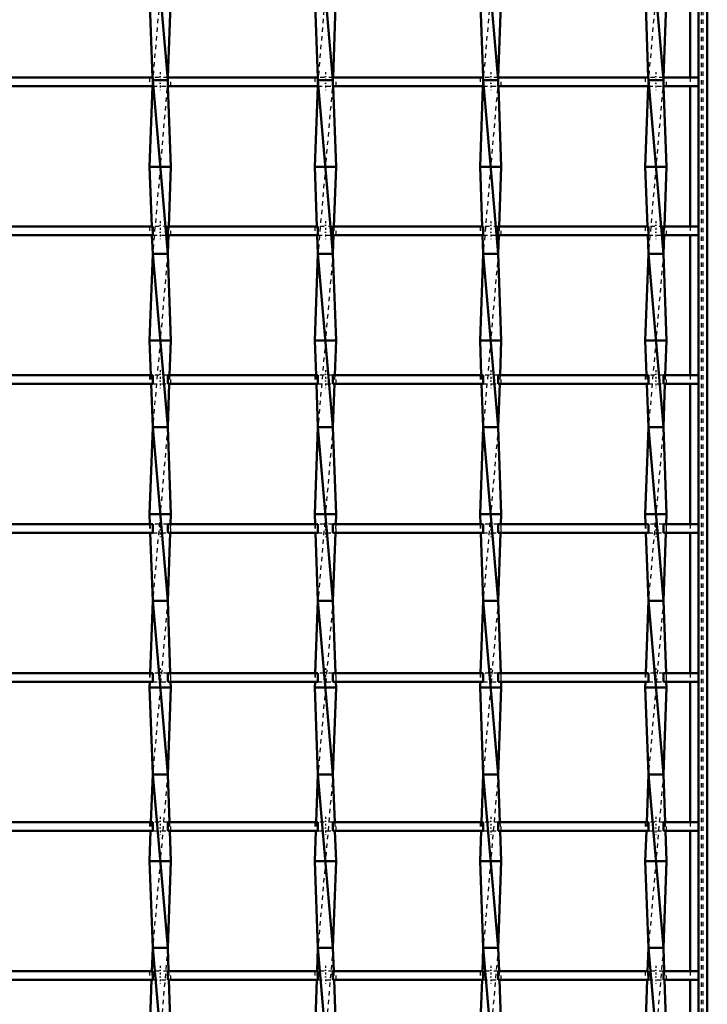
# Model space of a CAD drawing. Header units: millimetres. Extents: x -796 to 551, y -500 to 878.
# Tile 19 of 21: x 291 to 450, y 165 to 392. Entities that reach past the tile are written whole.
import ezdxf

# ---------------------------------------------------------------- set-up
doc = ezdxf.new("R2010")
doc.units = ezdxf.units.MM
doc.linetypes.add('Center', pattern=[1.5, 0.45, -0.5, 0.05, -0.5])
doc.linetypes.add('Dashed', pattern=[2, 1, -1])
for name, color, linetype, lineweight in [('AM_0', 7, 'Continuous', 50), ('AM_7', 7, 'Center', 25), ('AM_9', 6, 'Dashed', 25)]:
    doc.layers.add(name, color=color, linetype=linetype, lineweight=lineweight)

# ---------------------------------------------------------------- blocks, each defined once
blk = doc.blocks.new('1_4t6r3fphcemi710a44d8ix4ml________0_in_LSSP2303438211900100035010_4')
at = {"layer": 'AM_0'}
for p, q in [((448, 498), (448, -498)), ((450, 498), (450, -498)), ((446.05, 410.96), (446.05, 378.63)), ((446.05, 376.63), (446.05, 344.3)), ((446.05, 342.3), (446.05, 309.97)), ((446.05, 307.97), (446.05, 275.64)), ((446.05, 273.64), (446.05, 241.31)), ((446.05, 239.31), (446.05, 206.98)), ((446.05, 204.98), (446.05, 172.65)), ((446.05, 170.65), (446.05, 138.32))]:
    blk.add_line(p, q, dxfattribs=at)
at = {"layer": 'AM_9'}
for p, q in [((448.55, 498), (448.55, -498)), ((448.99, 498), (448.99, -498)), ((446.05, 378.63), (446.05, 376.63)), ((446.05, 344.3), (446.05, 342.3)), ((446.05, 309.97), (446.05, 307.97)), ((446.05, 275.64), (446.05, 273.64)), ((446.05, 241.31), (446.05, 239.31)), ((446.05, 206.98), (446.05, 204.98)), ((446.05, 172.65), (446.05, 170.65))]:
    blk.add_line(p, q, dxfattribs=at)
blk = doc.blocks.new('23_sndxbfcw8bpaepei94xoe2ysx________0_in_LSSP2303438211900100035010_4')
at = {"layer": 'AM_0'}
for p, q in [((322.12, 418), (325.58, 378)), ((321.4, 398), (322.09, 378.63)), ((326.3, 398), (325.61, 378.63)), ((325.58, 378), (322.12, 378)), ((322.12, 378), (325.58, 338)), ((322.07, 376.63), (321.4, 358)), ((325.63, 376.63), (326.3, 358)), ((326.3, 358), (321.4, 358)), ((321.4, 358), (321.89, 344.3)), ((326.3, 358), (325.81, 344.3)), ((321.96, 342.3), (322.12, 338)), ((325.74, 342.3), (325.58, 338)), ((322.12, 338), (321.4, 318)), ((325.58, 338), (322.12, 338)), ((322.12, 338), (325.58, 298)), ((325.58, 338), (326.3, 318)), ((321.4, 318), (321.69, 309.97)), ((326.3, 318), (321.4, 318)), ((326.3, 318), (326.01, 309.97)), ((321.76, 307.97), (322.12, 298)), ((325.94, 307.97), (325.58, 298)), ((322.12, 298), (321.4, 278)), ((322.12, 298), (325.58, 258)), ((325.58, 298), (322.12, 298)), ((325.58, 298), (326.3, 278)), ((321.4, 278), (321.48, 275.64)), ((326.3, 278), (321.4, 278)), ((326.3, 278), (326.22, 275.64)), ((321.56, 273.64), (322.12, 258)), ((326.14, 273.64), (325.58, 258)), ((322.12, 258), (321.52, 241.31)), ((325.58, 258), (322.12, 258)), ((322.12, 258), (325.58, 218)), ((325.58, 258), (326.18, 241.31)), ((321.45, 239.31), (321.4, 238)), ((326.25, 239.31), (326.3, 238)), ((321.4, 238), (322.12, 218)), ((326.3, 238), (321.4, 238)), ((326.3, 238), (325.58, 218)), ((322.12, 218), (321.72, 206.98)), ((325.58, 218), (322.12, 218)), ((322.12, 218), (325.58, 178)), ((325.58, 218), (325.98, 206.98)), ((321.65, 204.98), (321.4, 198)), ((326.05, 204.98), (326.3, 198)), ((326.3, 198), (321.4, 198)), ((321.4, 198), (322.12, 178)), ((326.3, 198), (325.58, 178)), ((322.12, 178), (321.93, 172.65)), ((322.12, 178), (325.58, 138)), ((325.58, 178), (322.12, 178)), ((325.58, 178), (325.77, 172.65)), ((321.85, 170.65), (321.4, 158)), ((325.85, 170.65), (326.3, 158))]:
    blk.add_line(p, q, dxfattribs=at)
at = {"layer": 'AM_9'}
for p, q in [((325.58, 418), (322.12, 378)), ((322.12, 378), (322.07, 376.63)), ((322.09, 378.63), (322.12, 378)), ((325.58, 378), (322.12, 338)), ((325.61, 378.63), (325.58, 378)), ((325.58, 378), (325.63, 376.63)), ((321.89, 344.3), (321.96, 342.3)), ((325.81, 344.3), (325.74, 342.3)), ((325.58, 338), (322.12, 298)), ((321.69, 309.97), (321.76, 307.97)), ((326.01, 309.97), (325.94, 307.97)), ((325.58, 298), (322.12, 258)), ((321.48, 275.64), (321.56, 273.64)), ((326.22, 275.64), (326.14, 273.64)), ((325.58, 258), (322.12, 218)), ((321.52, 241.31), (321.45, 239.31)), ((326.18, 241.31), (326.25, 239.31)), ((325.58, 218), (322.12, 178)), ((321.72, 206.98), (321.65, 204.98)), ((325.98, 206.98), (326.05, 204.98)), ((325.58, 178), (322.12, 138)), ((321.93, 172.65), (321.85, 170.65)), ((325.77, 172.65), (325.85, 170.65))]:
    blk.add_line(p, q, dxfattribs=at)
blk = doc.blocks.new('24_9o7d95osiyd5ibkm2oar2n7gd________0_in_LSSP2303438211900100035010_4')
at = {"layer": 'AM_0'}
for p, q in [((360.22, 418), (363.68, 378)), ((359.5, 398), (360.19, 378.63)), ((364.4, 398), (363.71, 378.63)), ((360.22, 378), (363.68, 338)), ((363.68, 378), (360.22, 378)), ((360.17, 376.63), (359.5, 358)), ((363.73, 376.63), (364.4, 358)), ((364.4, 358), (359.5, 358)), ((359.5, 358), (359.99, 344.3)), ((364.4, 358), (363.91, 344.3)), ((360.06, 342.3), (360.22, 338)), ((363.84, 342.3), (363.68, 338)), ((360.22, 338), (359.5, 318)), ((363.68, 338), (360.22, 338)), ((360.22, 338), (363.68, 298)), ((363.68, 338), (364.4, 318)), ((359.5, 318), (359.79, 309.97)), ((364.4, 318), (359.5, 318)), ((364.4, 318), (364.11, 309.97)), ((359.86, 307.97), (360.22, 298)), ((364.04, 307.97), (363.68, 298)), ((360.22, 298), (359.5, 278)), ((360.22, 298), (363.68, 258)), ((363.68, 298), (360.22, 298)), ((363.68, 298), (364.4, 278)), ((359.5, 278), (359.58, 275.64)), ((364.4, 278), (359.5, 278)), ((364.4, 278), (364.32, 275.64)), ((359.66, 273.64), (360.22, 258)), ((364.24, 273.64), (363.68, 258)), ((360.22, 258), (359.62, 241.31)), ((363.68, 258), (360.22, 258)), ((360.22, 258), (363.68, 218)), ((363.68, 258), (364.28, 241.31)), ((359.55, 239.31), (359.5, 238)), ((364.35, 239.31), (364.4, 238)), ((364.4, 238), (359.5, 238)), ((359.5, 238), (360.22, 218)), ((364.4, 238), (363.68, 218)), ((360.22, 218), (359.82, 206.98)), ((363.68, 218), (360.22, 218)), ((360.22, 218), (363.68, 178)), ((363.68, 218), (364.08, 206.98)), ((359.75, 204.98), (359.5, 198)), ((364.15, 204.98), (364.4, 198)), ((364.4, 198), (359.5, 198)), ((359.5, 198), (360.22, 178)), ((364.4, 198), (363.68, 178)), ((360.22, 178), (360.03, 172.65)), ((360.22, 178), (363.68, 138)), ((363.68, 178), (360.22, 178)), ((363.68, 178), (363.87, 172.65)), ((359.95, 170.65), (359.5, 158)), ((363.95, 170.65), (364.4, 158))]:
    blk.add_line(p, q, dxfattribs=at)
at = {"layer": 'AM_9'}
for p, q in [((363.68, 418), (360.22, 378)), ((360.22, 378), (360.17, 376.63)), ((360.19, 378.63), (360.22, 378)), ((363.68, 378), (360.22, 338)), ((363.71, 378.63), (363.68, 378)), ((363.68, 378), (363.73, 376.63)), ((359.99, 344.3), (360.06, 342.3)), ((363.91, 344.3), (363.84, 342.3)), ((363.68, 338), (360.22, 298)), ((359.79, 309.97), (359.86, 307.97)), ((364.11, 309.97), (364.04, 307.97)), ((363.68, 298), (360.22, 258)), ((359.58, 275.64), (359.66, 273.64)), ((364.32, 275.64), (364.24, 273.64)), ((363.68, 258), (360.22, 218)), ((359.62, 241.31), (359.55, 239.31)), ((364.28, 241.31), (364.35, 239.31)), ((363.68, 218), (360.22, 178)), ((359.82, 206.98), (359.75, 204.98)), ((364.08, 206.98), (364.15, 204.98)), ((363.68, 178), (360.22, 138)), ((360.03, 172.65), (359.95, 170.65)), ((363.87, 172.65), (363.95, 170.65))]:
    blk.add_line(p, q, dxfattribs=at)
blk = doc.blocks.new('25_0sditbzatzvu19n175z01jbcq________0_in_LSSP2303438211900100035010_4')
at = {"layer": 'AM_0'}
for p, q in [((398.32, 418), (401.78, 378)), ((397.6, 398), (398.29, 378.63)), ((402.5, 398), (401.81, 378.63)), ((398.32, 378), (401.78, 338)), ((401.78, 378), (398.32, 378)), ((398.27, 376.63), (397.6, 358)), ((401.83, 376.63), (402.5, 358)), ((402.5, 358), (397.6, 358)), ((397.6, 358), (398.09, 344.3)), ((402.5, 358), (402.01, 344.3)), ((398.16, 342.3), (398.32, 338)), ((401.94, 342.3), (401.78, 338)), ((398.32, 338), (397.6, 318)), ((401.78, 338), (398.32, 338)), ((398.32, 338), (401.78, 298)), ((401.78, 338), (402.5, 318)), ((397.6, 318), (397.89, 309.97)), ((402.5, 318), (397.6, 318)), ((402.5, 318), (402.21, 309.97)), ((397.96, 307.97), (398.32, 298)), ((402.14, 307.97), (401.78, 298)), ((398.32, 298), (397.6, 278)), ((398.32, 298), (401.78, 258)), ((401.78, 298), (398.32, 298)), ((401.78, 298), (402.5, 278)), ((397.6, 278), (397.68, 275.64)), ((402.5, 278), (397.6, 278)), ((402.5, 278), (402.42, 275.64)), ((397.76, 273.64), (398.32, 258)), ((402.34, 273.64), (401.78, 258)), ((398.32, 258), (397.72, 241.31)), ((398.32, 258), (401.78, 218)), ((401.78, 258), (398.32, 258)), ((401.78, 258), (402.38, 241.31)), ((397.65, 239.31), (397.6, 238)), ((402.45, 239.31), (402.5, 238)), ((402.5, 238), (397.6, 238)), ((397.6, 238), (398.32, 218)), ((402.5, 238), (401.78, 218)), ((398.32, 218), (397.92, 206.98)), ((401.78, 218), (398.32, 218)), ((398.32, 218), (401.78, 178)), ((401.78, 218), (402.18, 206.98)), ((397.85, 204.98), (397.6, 198)), ((402.25, 204.98), (402.5, 198)), ((402.5, 198), (397.6, 198)), ((397.6, 198), (398.32, 178)), ((402.5, 198), (401.78, 178)), ((398.32, 178), (398.13, 172.65)), ((398.32, 178), (401.78, 138)), ((401.78, 178), (398.32, 178)), ((401.78, 178), (401.97, 172.65)), ((398.05, 170.65), (397.6, 158)), ((402.05, 170.65), (402.5, 158))]:
    blk.add_line(p, q, dxfattribs=at)
at = {"layer": 'AM_9'}
for p, q in [((401.78, 418), (398.32, 378)), ((398.32, 378), (398.27, 376.63)), ((398.29, 378.63), (398.32, 378)), ((401.78, 378), (398.32, 338)), ((401.81, 378.63), (401.78, 378)), ((401.78, 378), (401.83, 376.63)), ((398.09, 344.3), (398.16, 342.3)), ((402.01, 344.3), (401.94, 342.3)), ((401.78, 338), (398.32, 298)), ((397.89, 309.97), (397.96, 307.97)), ((402.21, 309.97), (402.14, 307.97)), ((401.78, 298), (398.32, 258)), ((397.68, 275.64), (397.76, 273.64)), ((402.42, 275.64), (402.34, 273.64)), ((401.78, 258), (398.32, 218)), ((397.72, 241.31), (397.65, 239.31)), ((402.38, 241.31), (402.45, 239.31)), ((401.78, 218), (398.32, 178)), ((397.92, 206.98), (397.85, 204.98)), ((402.18, 206.98), (402.25, 204.98)), ((401.78, 178), (398.32, 138)), ((398.13, 172.65), (398.05, 170.65)), ((401.97, 172.65), (402.05, 170.65))]:
    blk.add_line(p, q, dxfattribs=at)
blk = doc.blocks.new('26_nsmdgh92mv2amtkuz51ac326n________0_in_LSSP2303438211900100035010_4')
at = {"layer": 'AM_0'}
for p, q in [((436.42, 418), (439.88, 378)), ((435.7, 398), (436.39, 378.63)), ((440.6, 398), (439.91, 378.63)), ((439.88, 378), (436.42, 378)), ((436.42, 378), (439.88, 338)), ((436.37, 376.63), (435.7, 358)), ((439.93, 376.63), (440.6, 358)), ((440.6, 358), (435.7, 358)), ((435.7, 358), (436.19, 344.3)), ((440.6, 358), (440.11, 344.3)), ((436.26, 342.3), (436.42, 338)), ((440.04, 342.3), (439.88, 338)), ((436.42, 338), (435.7, 318)), ((436.42, 338), (439.88, 298)), ((439.88, 338), (436.42, 338)), ((439.88, 338), (440.6, 318)), ((440.6, 318), (435.7, 318)), ((435.7, 318), (435.99, 309.97)), ((440.6, 318), (440.31, 309.97)), ((436.06, 307.97), (436.42, 298)), ((440.24, 307.97), (439.88, 298)), ((436.42, 298), (435.7, 278)), ((436.42, 298), (439.88, 258)), ((439.88, 298), (436.42, 298)), ((439.88, 298), (440.6, 278)), ((435.7, 278), (435.78, 275.64)), ((440.6, 278), (435.7, 278)), ((440.6, 278), (440.52, 275.64)), ((435.86, 273.64), (436.42, 258)), ((440.44, 273.64), (439.88, 258)), ((436.42, 258), (435.82, 241.31)), ((436.42, 258), (439.88, 218)), ((439.88, 258), (436.42, 258)), ((439.88, 258), (440.48, 241.31)), ((435.75, 239.31), (435.7, 238)), ((440.55, 239.31), (440.6, 238)), ((440.6, 238), (435.7, 238)), ((435.7, 238), (436.42, 218)), ((440.6, 238), (439.88, 218)), ((436.42, 218), (436.02, 206.98)), ((439.88, 218), (436.42, 218)), ((436.42, 218), (439.88, 178)), ((439.88, 218), (440.28, 206.98)), ((435.95, 204.98), (435.7, 198)), ((440.35, 204.98), (440.6, 198)), ((435.7, 198), (436.42, 178)), ((440.6, 198), (435.7, 198)), ((440.6, 198), (439.88, 178)), ((436.42, 178), (436.23, 172.65)), ((436.42, 178), (439.88, 138)), ((439.88, 178), (436.42, 178)), ((439.88, 178), (440.07, 172.65)), ((436.15, 170.65), (435.7, 158)), ((440.15, 170.65), (440.6, 158))]:
    blk.add_line(p, q, dxfattribs=at)
at = {"layer": 'AM_9'}
for p, q in [((439.88, 418), (436.42, 378)), ((436.42, 378), (436.37, 376.63)), ((436.39, 378.63), (436.42, 378)), ((439.88, 378), (436.42, 338)), ((439.91, 378.63), (439.88, 378)), ((439.88, 378), (439.93, 376.63)), ((436.19, 344.3), (436.26, 342.3)), ((440.11, 344.3), (440.04, 342.3)), ((439.88, 338), (436.42, 298)), ((435.99, 309.97), (436.06, 307.97)), ((440.31, 309.97), (440.24, 307.97)), ((439.88, 298), (436.42, 258)), ((435.78, 275.64), (435.86, 273.64)), ((440.52, 275.64), (440.44, 273.64)), ((439.88, 258), (436.42, 218)), ((435.82, 241.31), (435.75, 239.31)), ((440.48, 241.31), (440.55, 239.31)), ((439.88, 218), (436.42, 178)), ((436.02, 206.98), (435.95, 204.98)), ((440.28, 206.98), (440.35, 204.98)), ((439.88, 178), (436.42, 138)), ((436.23, 172.65), (436.15, 170.65)), ((440.07, 172.65), (440.15, 170.65))]:
    blk.add_line(p, q, dxfattribs=at)
blk = doc.blocks.new('47_gfio1sha11ftnljyodahifvqk________0_in_LSSP2303438211900100035010_4')
at = {"layer": 'AM_0'}
for p, q in [((322.12, 172.65), (287.48, 172.65)), ((322.12, 172.65), (322.12, 170.65)), ((325.58, 170.65), (325.58, 172.65)), ((360.22, 172.65), (325.58, 172.65)), ((360.22, 172.65), (360.22, 170.65)), ((363.68, 170.65), (363.68, 172.65)), ((398.32, 172.65), (363.68, 172.65)), ((398.32, 172.65), (398.32, 170.65)), ((436.42, 172.65), (401.78, 172.65)), ((401.78, 170.65), (401.78, 172.65)), ((436.42, 172.65), (436.42, 170.65)), ((439.88, 170.65), (439.88, 172.65)), ((448, 172.65), (439.88, 172.65)), ((448, 172.65), (448, 170.65)), ((322.12, 170.65), (287.48, 170.65)), ((360.22, 170.65), (325.58, 170.65)), ((398.32, 170.65), (363.68, 170.65)), ((436.42, 170.65), (401.78, 170.65)), ((448, 170.65), (439.88, 170.65))]:
    blk.add_line(p, q, dxfattribs=at)
at = {"layer": 'AM_7'}
for p, q in [((323.85, 173.85), (323.85, 169.45)), ((361.95, 173.85), (361.95, 169.45)), ((400.05, 173.85), (400.05, 169.45)), ((438.15, 173.85), (438.15, 169.45))]:
    blk.add_line(p, q, dxfattribs=at)
at = {"layer": 'AM_9'}
for p, q in [((321.4, 172.65), (321.4, 170.65)), ((325.58, 172.65), (322.12, 172.65)), ((326.3, 170.65), (326.3, 172.65)), ((359.5, 172.65), (359.5, 170.65)), ((363.68, 172.65), (360.22, 172.65)), ((364.4, 170.65), (364.4, 172.65)), ((397.6, 172.65), (397.6, 170.65)), ((401.78, 172.65), (398.32, 172.65)), ((402.5, 170.65), (402.5, 172.65)), ((435.7, 172.65), (435.7, 170.65)), ((439.88, 172.65), (436.42, 172.65)), ((440.6, 170.65), (440.6, 172.65)), ((322.12, 170.65), (325.58, 170.65)), ((360.22, 170.65), (363.68, 170.65)), ((398.32, 170.65), (401.78, 170.65)), ((436.42, 170.65), (439.88, 170.65))]:
    blk.add_line(p, q, dxfattribs=at)
blk = doc.blocks.new('48_ocmg64l5tv4qi3hn5qcpeevfk________0_in_LSSP2303438211900100035010_4')
at = {"layer": 'AM_0'}
for p, q in [((322.12, 206.98), (287.48, 206.98)), ((322.12, 206.98), (322.12, 204.98)), ((325.58, 204.98), (325.58, 206.98)), ((360.22, 206.98), (325.58, 206.98)), ((360.22, 206.98), (360.22, 204.98)), ((363.68, 204.98), (363.68, 206.98)), ((398.32, 206.98), (363.68, 206.98)), ((398.32, 206.98), (398.32, 204.98)), ((436.42, 206.98), (401.78, 206.98)), ((401.78, 204.98), (401.78, 206.98)), ((436.42, 206.98), (436.42, 204.98)), ((439.88, 204.98), (439.88, 206.98)), ((448, 206.98), (439.88, 206.98)), ((448, 206.98), (448, 204.98)), ((322.12, 204.98), (287.48, 204.98)), ((360.22, 204.98), (325.58, 204.98)), ((398.32, 204.98), (363.68, 204.98)), ((436.42, 204.98), (401.78, 204.98)), ((448, 204.98), (439.88, 204.98))]:
    blk.add_line(p, q, dxfattribs=at)
at = {"layer": 'AM_7'}
for p, q in [((323.85, 208.18), (323.85, 203.78)), ((361.95, 208.18), (361.95, 203.78)), ((400.05, 208.18), (400.05, 203.78)), ((438.15, 208.18), (438.15, 203.78))]:
    blk.add_line(p, q, dxfattribs=at)
at = {"layer": 'AM_9'}
for p, q in [((321.4, 206.98), (321.4, 204.98)), ((325.58, 206.98), (322.12, 206.98)), ((326.3, 204.98), (326.3, 206.98)), ((359.5, 206.98), (359.5, 204.98)), ((363.68, 206.98), (360.22, 206.98)), ((364.4, 204.98), (364.4, 206.98)), ((397.6, 206.98), (397.6, 204.98)), ((401.78, 206.98), (398.32, 206.98)), ((402.5, 204.98), (402.5, 206.98)), ((435.7, 206.98), (435.7, 204.98)), ((439.88, 206.98), (436.42, 206.98)), ((440.6, 204.98), (440.6, 206.98)), ((322.12, 204.98), (325.58, 204.98)), ((360.22, 204.98), (363.68, 204.98)), ((398.32, 204.98), (401.78, 204.98)), ((436.42, 204.98), (439.88, 204.98))]:
    blk.add_line(p, q, dxfattribs=at)
blk = doc.blocks.new('49_p1m5bwdoes3jau9mkjt0yw72c________0_in_LSSP2303438211900100035010_4')
at = {"layer": 'AM_0'}
for p, q in [((322.12, 241.31), (287.48, 241.31)), ((322.12, 241.31), (322.12, 239.31)), ((325.58, 239.31), (325.58, 241.31)), ((360.22, 241.31), (325.58, 241.31)), ((360.22, 241.31), (360.22, 239.31)), ((363.68, 239.31), (363.68, 241.31)), ((398.32, 241.31), (363.68, 241.31)), ((398.32, 241.31), (398.32, 239.31)), ((436.42, 241.31), (401.78, 241.31)), ((401.78, 239.31), (401.78, 241.31)), ((436.42, 241.31), (436.42, 239.31)), ((439.88, 239.31), (439.88, 241.31)), ((448, 241.31), (439.88, 241.31)), ((448, 241.31), (448, 239.31)), ((322.12, 239.31), (287.48, 239.31)), ((360.22, 239.31), (325.58, 239.31)), ((398.32, 239.31), (363.68, 239.31)), ((436.42, 239.31), (401.78, 239.31)), ((448, 239.31), (439.88, 239.31))]:
    blk.add_line(p, q, dxfattribs=at)
at = {"layer": 'AM_7'}
for p, q in [((323.85, 242.51), (323.85, 238.11)), ((361.95, 242.51), (361.95, 238.11)), ((400.05, 242.51), (400.05, 238.11)), ((438.15, 242.51), (438.15, 238.11))]:
    blk.add_line(p, q, dxfattribs=at)
at = {"layer": 'AM_9'}
for p, q in [((321.4, 241.31), (321.4, 239.31)), ((325.58, 241.31), (322.12, 241.31)), ((326.3, 239.31), (326.3, 241.31)), ((359.5, 241.31), (359.5, 239.31)), ((363.68, 241.31), (360.22, 241.31)), ((364.4, 239.31), (364.4, 241.31)), ((397.6, 241.31), (397.6, 239.31)), ((401.78, 241.31), (398.32, 241.31)), ((402.5, 239.31), (402.5, 241.31)), ((435.7, 241.31), (435.7, 239.31)), ((439.88, 241.31), (436.42, 241.31)), ((440.6, 239.31), (440.6, 241.31)), ((322.12, 239.31), (325.58, 239.31)), ((360.22, 239.31), (363.68, 239.31)), ((398.32, 239.31), (401.78, 239.31)), ((436.42, 239.31), (439.88, 239.31))]:
    blk.add_line(p, q, dxfattribs=at)
blk = doc.blocks.new('50_pdctgo2akgbic6q57j675t0jf________0_in_LSSP2303438211900100035010_4')
at = {"layer": 'AM_0'}
for p, q in [((322.12, 275.64), (287.48, 275.64)), ((322.12, 275.64), (322.12, 273.64)), ((325.58, 273.64), (325.58, 275.64)), ((360.22, 275.64), (325.58, 275.64)), ((360.22, 275.64), (360.22, 273.64)), ((363.68, 273.64), (363.68, 275.64)), ((398.32, 275.64), (363.68, 275.64)), ((398.32, 275.64), (398.32, 273.64)), ((436.42, 275.64), (401.78, 275.64)), ((401.78, 273.64), (401.78, 275.64)), ((436.42, 275.64), (436.42, 273.64)), ((439.88, 273.64), (439.88, 275.64)), ((448, 275.64), (439.88, 275.64)), ((448, 275.64), (448, 273.64)), ((322.12, 273.64), (287.48, 273.64)), ((360.22, 273.64), (325.58, 273.64)), ((398.32, 273.64), (363.68, 273.64)), ((436.42, 273.64), (401.78, 273.64)), ((448, 273.64), (439.88, 273.64))]:
    blk.add_line(p, q, dxfattribs=at)
at = {"layer": 'AM_7'}
for p, q in [((323.85, 276.84), (323.85, 272.44)), ((361.95, 276.84), (361.95, 272.44)), ((400.05, 276.84), (400.05, 272.44)), ((438.15, 276.84), (438.15, 272.44))]:
    blk.add_line(p, q, dxfattribs=at)
at = {"layer": 'AM_9'}
for p, q in [((321.4, 275.64), (321.4, 273.64)), ((325.58, 275.64), (322.12, 275.64)), ((326.3, 273.64), (326.3, 275.64)), ((359.5, 275.64), (359.5, 273.64)), ((363.68, 275.64), (360.22, 275.64)), ((364.4, 273.64), (364.4, 275.64)), ((397.6, 275.64), (397.6, 273.64)), ((401.78, 275.64), (398.32, 275.64)), ((402.5, 273.64), (402.5, 275.64)), ((435.7, 275.64), (435.7, 273.64)), ((439.88, 275.64), (436.42, 275.64)), ((440.6, 273.64), (440.6, 275.64)), ((322.12, 273.64), (325.58, 273.64)), ((360.22, 273.64), (363.68, 273.64)), ((398.32, 273.64), (401.78, 273.64)), ((436.42, 273.64), (439.88, 273.64))]:
    blk.add_line(p, q, dxfattribs=at)
blk = doc.blocks.new('51_kbc17edbswvxzd7brejsv33ch________0_in_LSSP2303438211900100035010_4')
at = {"layer": 'AM_0'}
for p, q in [((322.12, 309.97), (287.48, 309.97)), ((322.12, 309.97), (322.12, 307.97)), ((325.58, 307.97), (325.58, 309.97)), ((360.22, 309.97), (325.58, 309.97)), ((360.22, 309.97), (360.22, 307.97)), ((363.68, 307.97), (363.68, 309.97)), ((398.32, 309.97), (363.68, 309.97)), ((398.32, 309.97), (398.32, 307.97)), ((436.42, 309.97), (401.78, 309.97)), ((401.78, 307.97), (401.78, 309.97)), ((436.42, 309.97), (436.42, 307.97)), ((439.88, 307.97), (439.88, 309.97)), ((448, 309.97), (439.88, 309.97)), ((448, 309.97), (448, 307.97)), ((322.12, 307.97), (287.48, 307.97)), ((360.22, 307.97), (325.58, 307.97)), ((398.32, 307.97), (363.68, 307.97)), ((436.42, 307.97), (401.78, 307.97)), ((448, 307.97), (439.88, 307.97))]:
    blk.add_line(p, q, dxfattribs=at)
at = {"layer": 'AM_7'}
for p, q in [((323.85, 311.17), (323.85, 306.77)), ((361.95, 311.17), (361.95, 306.77)), ((400.05, 311.17), (400.05, 306.77)), ((438.15, 311.17), (438.15, 306.77))]:
    blk.add_line(p, q, dxfattribs=at)
at = {"layer": 'AM_9'}
for p, q in [((321.4, 309.97), (321.4, 307.97)), ((325.58, 309.97), (322.12, 309.97)), ((326.3, 307.97), (326.3, 309.97)), ((359.5, 309.97), (359.5, 307.97)), ((363.68, 309.97), (360.22, 309.97)), ((364.4, 307.97), (364.4, 309.97)), ((397.6, 309.97), (397.6, 307.97)), ((401.78, 309.97), (398.32, 309.97)), ((402.5, 307.97), (402.5, 309.97)), ((435.7, 309.97), (435.7, 307.97)), ((439.88, 309.97), (436.42, 309.97)), ((440.6, 307.97), (440.6, 309.97)), ((322.12, 307.97), (325.58, 307.97)), ((360.22, 307.97), (363.68, 307.97)), ((398.32, 307.97), (401.78, 307.97)), ((436.42, 307.97), (439.88, 307.97))]:
    blk.add_line(p, q, dxfattribs=at)
blk = doc.blocks.new('52_vhn501n3gpcm6jx5yxpibqmsf________0_in_LSSP2303438211900100035010_4')
at = {"layer": 'AM_0'}
for p, q in [((322.12, 344.3), (287.48, 344.3)), ((322.12, 344.3), (322.12, 342.3)), ((325.58, 342.3), (325.58, 344.3)), ((360.22, 344.3), (325.58, 344.3)), ((360.22, 344.3), (360.22, 342.3)), ((363.68, 342.3), (363.68, 344.3)), ((398.32, 344.3), (363.68, 344.3)), ((398.32, 344.3), (398.32, 342.3)), ((436.42, 344.3), (401.78, 344.3)), ((401.78, 342.3), (401.78, 344.3)), ((436.42, 344.3), (436.42, 342.3)), ((439.88, 342.3), (439.88, 344.3)), ((448, 344.3), (439.88, 344.3)), ((448, 344.3), (448, 342.3)), ((322.12, 342.3), (287.48, 342.3)), ((360.22, 342.3), (325.58, 342.3)), ((398.32, 342.3), (363.68, 342.3)), ((436.42, 342.3), (401.78, 342.3)), ((448, 342.3), (439.88, 342.3))]:
    blk.add_line(p, q, dxfattribs=at)
at = {"layer": 'AM_7'}
for p, q in [((323.85, 345.5), (323.85, 341.1)), ((361.95, 345.5), (361.95, 341.1)), ((400.05, 345.5), (400.05, 341.1)), ((438.15, 345.5), (438.15, 341.1))]:
    blk.add_line(p, q, dxfattribs=at)
at = {"layer": 'AM_9'}
for p, q in [((321.4, 344.3), (321.4, 342.3)), ((325.58, 344.3), (322.12, 344.3)), ((326.3, 342.3), (326.3, 344.3)), ((359.5, 344.3), (359.5, 342.3)), ((363.68, 344.3), (360.22, 344.3)), ((364.4, 342.3), (364.4, 344.3)), ((397.6, 344.3), (397.6, 342.3)), ((401.78, 344.3), (398.32, 344.3)), ((402.5, 342.3), (402.5, 344.3)), ((435.7, 344.3), (435.7, 342.3)), ((439.88, 344.3), (436.42, 344.3)), ((440.6, 342.3), (440.6, 344.3)), ((322.12, 342.3), (325.58, 342.3)), ((360.22, 342.3), (363.68, 342.3)), ((398.32, 342.3), (401.78, 342.3)), ((436.42, 342.3), (439.88, 342.3))]:
    blk.add_line(p, q, dxfattribs=at)
blk = doc.blocks.new('53_jrm7ywsj09vooslaoiryjmrax________0_in_LSSP2303438211900100035010_4')
at = {"layer": 'AM_0'}
for p, q in [((322.12, 378.63), (287.48, 378.63)), ((322.12, 378.63), (322.12, 376.63)), ((325.58, 376.63), (325.58, 378.63)), ((360.22, 378.63), (325.58, 378.63)), ((360.22, 378.63), (360.22, 376.63)), ((363.68, 376.63), (363.68, 378.63)), ((398.32, 378.63), (363.68, 378.63)), ((398.32, 378.63), (398.32, 376.63)), ((436.42, 378.63), (401.78, 378.63)), ((401.78, 376.63), (401.78, 378.63)), ((436.42, 378.63), (436.42, 376.63)), ((439.88, 376.63), (439.88, 378.63)), ((448, 378.63), (439.88, 378.63)), ((448, 378.63), (448, 376.63)), ((322.12, 376.63), (287.48, 376.63)), ((360.22, 376.63), (325.58, 376.63)), ((398.32, 376.63), (363.68, 376.63)), ((436.42, 376.63), (401.78, 376.63)), ((448, 376.63), (439.88, 376.63))]:
    blk.add_line(p, q, dxfattribs=at)
at = {"layer": 'AM_7'}
for p, q in [((323.85, 379.83), (323.85, 375.43)), ((361.95, 379.83), (361.95, 375.43)), ((400.05, 379.83), (400.05, 375.43)), ((438.15, 379.83), (438.15, 375.43))]:
    blk.add_line(p, q, dxfattribs=at)
at = {"layer": 'AM_9'}
for p, q in [((321.4, 378.63), (321.4, 376.63)), ((325.61, 378.63), (322.09, 378.63)), ((326.3, 376.63), (326.3, 378.63)), ((359.5, 378.63), (359.5, 376.63)), ((363.71, 378.63), (360.19, 378.63)), ((364.4, 376.63), (364.4, 378.63)), ((397.6, 378.63), (397.6, 376.63)), ((401.81, 378.63), (398.29, 378.63)), ((402.5, 376.63), (402.5, 378.63)), ((435.7, 378.63), (435.7, 376.63)), ((439.91, 378.63), (436.39, 378.63)), ((440.6, 376.63), (440.6, 378.63)), ((322.12, 376.63), (325.58, 376.63)), ((360.22, 376.63), (363.68, 376.63)), ((398.32, 376.63), (401.78, 376.63)), ((436.42, 376.63), (439.88, 376.63))]:
    blk.add_line(p, q, dxfattribs=at)

msp = doc.modelspace()

# ---------------------------------------------------------------- block references
for name in ['23_sndxbfcw8bpaepei94xoe2ysx________0_in_LSSP2303438211900100035010_4', '24_9o7d95osiyd5ibkm2oar2n7gd________0_in_LSSP2303438211900100035010_4', '25_0sditbzatzvu19n175z01jbcq________0_in_LSSP2303438211900100035010_4', '26_nsmdgh92mv2amtkuz51ac326n________0_in_LSSP2303438211900100035010_4', '1_4t6r3fphcemi710a44d8ix4ml________0_in_LSSP2303438211900100035010_4', '53_jrm7ywsj09vooslaoiryjmrax________0_in_LSSP2303438211900100035010_4', '52_vhn501n3gpcm6jx5yxpibqmsf________0_in_LSSP2303438211900100035010_4', '51_kbc17edbswvxzd7brejsv33ch________0_in_LSSP2303438211900100035010_4', '50_pdctgo2akgbic6q57j675t0jf________0_in_LSSP2303438211900100035010_4', '49_p1m5bwdoes3jau9mkjt0yw72c________0_in_LSSP2303438211900100035010_4', '48_ocmg64l5tv4qi3hn5qcpeevfk________0_in_LSSP2303438211900100035010_4', '47_gfio1sha11ftnljyodahifvqk________0_in_LSSP2303438211900100035010_4']:
    msp.add_blockref(name, (0, 0))

doc.saveas('drawing.dxf')
